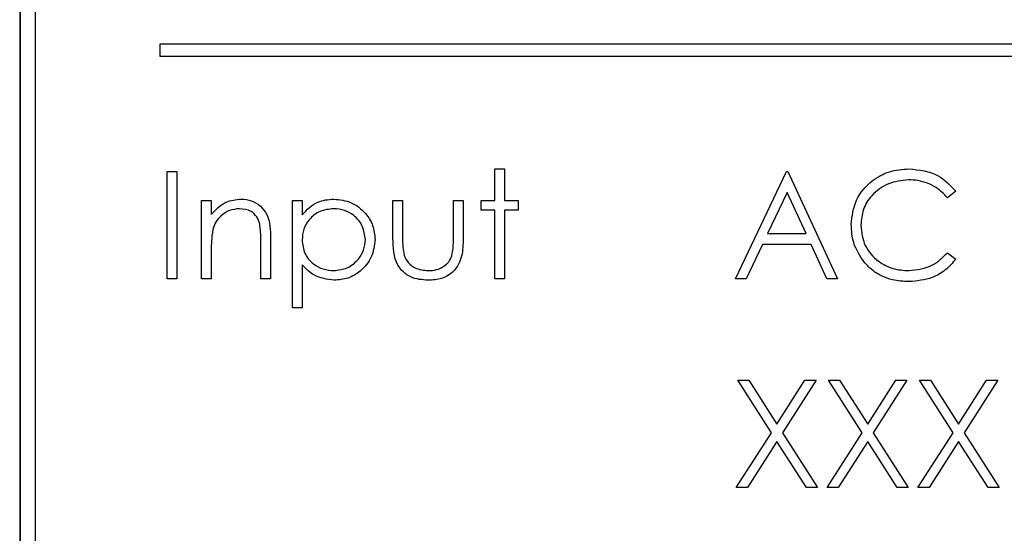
# Model space of a CAD drawing. Header units: millimetres. Extents: x 5 to 418, y 2 to 292.
# Tile 23 of 67: x 64.71 to 70.21, y 210.89 to 213.76. Entities that reach past the tile are written whole.
import ezdxf

# ---------------------------------------------------------------- set-up
doc = ezdxf.new("R2010")
doc.units = ezdxf.units.MM

msp = doc.modelspace()

# ---------------------------------------------------------------- linework, layer by layer
at = {"color": 7, "linetype": 'Continuous', "lineweight": 25}
for p, q in [((64.7058, 216.3897), (64.7058, 202.8897)), ((64.7081, 216.3897), (64.7081, 202.8897)), ((64.7915, 216.3087), (64.7915, 202.9753)), ((72.8227, 213.6209), (65.4893, 213.6209)), ((65.4893, 213.6209), (65.4893, 213.5542)), ((65.4893, 213.5542), (72.8227, 213.5542)), ((65.5305, 212.9091), (65.5844, 212.9091)), ((65.5305, 212.3091), (65.5305, 212.9091)), ((65.5844, 212.9091), (65.5844, 212.3091)), ((67.3613, 212.9245), (67.4151, 212.9245)), ((67.3613, 212.7476), (67.3613, 212.9245)), ((67.4151, 212.9245), (67.4151, 212.7476)), ((68.7074, 212.3091), (68.9921, 212.9091)), ((68.9921, 212.9091), (68.9997, 212.9091)), ((68.9997, 212.9091), (69.2767, 212.3091)), ((68.9953, 212.7922), (68.8866, 212.563)), ((69.1011, 212.563), (68.9953, 212.7922)), ((69.9382, 212.799), (69.8911, 212.763)), ((65.7228, 212.7476), (65.7767, 212.7476)), ((65.7228, 212.3091), (65.7228, 212.7476)), ((65.7767, 212.7476), (65.7767, 212.6685)), ((66.2305, 212.7476), (66.2844, 212.7476)), ((66.2305, 212.1476), (66.2305, 212.7476)), ((66.2844, 212.7476), (66.2844, 212.6665)), ((66.7921, 212.7476), (66.8459, 212.7476)), ((66.7921, 212.5381), (66.7921, 212.7476)), ((66.8459, 212.7476), (66.8459, 212.5442)), ((67.1305, 212.5442), (67.1305, 212.7476)), ((67.1305, 212.7476), (67.1844, 212.7476)), ((67.1844, 212.7476), (67.1844, 212.5341)), ((67.2844, 212.6938), (67.2844, 212.7476)), ((67.2844, 212.7476), (67.3613, 212.7476)), ((67.4151, 212.7476), (67.4921, 212.7476)), ((67.4921, 212.7476), (67.4921, 212.6938)), ((67.3613, 212.6938), (67.2844, 212.6938)), ((67.3613, 212.3091), (67.3613, 212.6938)), ((67.4921, 212.6938), (67.4151, 212.6938)), ((67.4151, 212.6938), (67.4151, 212.3091)), ((68.8866, 212.563), (69.1011, 212.563)), ((66.0536, 212.3091), (66.0536, 212.5154)), ((66.1074, 212.5331), (66.1074, 212.3091)), ((68.8574, 212.5015), (68.7662, 212.3091)), ((69.1294, 212.5015), (68.8574, 212.5015)), ((69.2181, 212.3091), (69.1294, 212.5015)), ((65.7767, 212.4677), (65.7767, 212.3091)), ((69.8911, 212.4553), (69.9382, 212.4196)), ((66.2844, 212.3886), (66.2844, 212.1476)), ((65.5844, 212.3091), (65.5305, 212.3091)), ((65.7767, 212.3091), (65.7228, 212.3091)), ((66.1074, 212.3091), (66.0536, 212.3091)), ((67.4151, 212.3091), (67.3613, 212.3091)), ((68.7662, 212.3091), (68.7074, 212.3091)), ((69.2767, 212.3091), (69.2181, 212.3091)), ((66.2844, 212.1476), (66.2305, 212.1476)), ((68.719, 211.7425), (68.7811, 211.7425)), ((68.9072, 211.4485), (68.719, 211.7425)), ((68.7811, 211.7425), (68.9382, 211.497)), ((68.9382, 211.497), (69.0953, 211.7425)), ((69.1574, 211.7425), (68.9693, 211.4485)), ((69.0953, 211.7425), (69.1574, 211.7425)), ((69.2267, 211.7425), (69.2888, 211.7425)), ((69.4149, 211.4485), (69.2267, 211.7425)), ((69.2888, 211.7425), (69.4459, 211.497)), ((69.4459, 211.497), (69.603, 211.7425)), ((69.6651, 211.7425), (69.477, 211.4485)), ((69.603, 211.7425), (69.6651, 211.7425)), ((69.7344, 211.7425), (69.7965, 211.7425)), ((69.9226, 211.4485), (69.7344, 211.7425)), ((69.7965, 211.7425), (69.9536, 211.497)), ((69.9536, 211.497), (70.1107, 211.7425)), ((70.1728, 211.7425), (69.9847, 211.4485)), ((70.1107, 211.7425), (70.1728, 211.7425)), ((68.7113, 211.1425), (68.9072, 211.4485)), ((68.9693, 211.4485), (69.1651, 211.1425)), ((69.219, 211.1425), (69.4149, 211.4485)), ((69.477, 211.4485), (69.6728, 211.1425)), ((69.7267, 211.1425), (69.9226, 211.4485)), ((69.9847, 211.4485), (70.1805, 211.1425)), ((68.9382, 211.3999), (68.7734, 211.1425)), ((69.103, 211.1425), (68.9382, 211.3999)), ((69.4459, 211.3999), (69.2811, 211.1425)), ((69.6107, 211.1425), (69.4459, 211.3999)), ((69.9536, 211.3999), (69.7888, 211.1425)), ((70.1184, 211.1425), (69.9536, 211.3999)), ((68.7734, 211.1425), (68.7113, 211.1425)), ((69.1651, 211.1425), (69.103, 211.1425)), ((69.2811, 211.1425), (69.219, 211.1425)), ((69.6728, 211.1425), (69.6107, 211.1425)), ((69.7888, 211.1425), (69.7267, 211.1425)), ((70.1805, 211.1425), (70.1184, 211.1425))]:
    msp.add_line(p, q, dxfattribs=at)
for points, knots in [([(69.3536, 212.6126), (69.3591, 212.6597), (69.37, 212.7537), (69.4588, 212.8567), (69.5656, 212.9163), (69.6395, 212.9218), (69.6764, 212.9245)], [0, 0, 0, 0, 0.279512, 0.55908, 0.779374, 1, 1, 1, 1]), ([(69.6764, 212.9245), (69.734, 212.9182), (69.837, 212.9068), (69.9073, 212.832), (69.9382, 212.799)], [0, 0, 0, 0, 0.5595165, 1, 1, 1, 1]), ([(69.6731, 212.863), (69.6347, 212.8586), (69.5581, 212.8498), (69.4688, 212.7847), (69.4156, 212.6991), (69.4102, 212.6387), (69.4074, 212.6085)], [0, 0, 0, 0, 0.2798558, 0.5595188, 0.7796855, 1, 1, 1, 1]), ([(69.8911, 212.763), (69.8715, 212.7834), (69.8392, 212.8171), (69.7806, 212.8455), (69.7278, 212.8606), (69.6913, 212.8622), (69.6731, 212.863)], [0, 0, 0, 0, 0.339327, 0.559466, 0.779727, 1, 1, 1, 1]), ([(65.7767, 212.6685), (65.8023, 212.6961), (65.848, 212.7454), (65.9143, 212.7523), (65.9435, 212.7553)], [0, 0, 0, 0, 0.559141, 1, 1, 1, 1]), ([(65.9435, 212.7553), (65.9632, 212.7536), (66.0025, 212.7501), (66.0541, 212.7186), (66.1064, 212.6485), (66.107, 212.5807), (66.1074, 212.5331)], [0, 0, 0, 0, 0.187021, 0.37389, 0.56061, 1, 1, 1, 1]), ([(66.2844, 212.6665), (66.3117, 212.6952), (66.3605, 212.7468), (66.4306, 212.7527), (66.4615, 212.7553)], [0, 0, 0, 0, 0.558418, 1, 1, 1, 1]), ([(66.4615, 212.7553), (66.4952, 212.7515), (66.5624, 212.7438), (66.6374, 212.6828), (66.6848, 212.6089), (66.6896, 212.556), (66.6921, 212.5296)], [0, 0, 0, 0, 0.279627, 0.559432, 0.779703, 1, 1, 1, 1]), ([(65.9341, 212.7015), (65.9151, 212.6995), (65.8771, 212.6955), (65.8325, 212.6647), (65.8, 212.6277), (65.79, 212.5995), (65.785, 212.5853)], [0, 0, 0, 0, 0.279553, 0.559373, 0.779703, 1, 1, 1, 1]), ([(66.0472, 212.6152), (66.0429, 212.6291), (66.0343, 212.657), (65.9953, 212.6953), (65.9573, 212.6991), (65.9341, 212.7015)], [0, 0, 0, 0, 0.2811923, 0.5613307, 1, 1, 1, 1]), ([(66.461, 212.7015), (66.4351, 212.6987), (66.3831, 212.6931), (66.3247, 212.6465), (66.2894, 212.5886), (66.2861, 212.5478), (66.2844, 212.5274)], [0, 0, 0, 0, 0.279747, 0.559315, 0.779515, 1, 1, 1, 1]), ([(66.6382, 212.529), (66.6346, 212.5546), (66.6275, 212.6058), (66.5801, 212.663), (66.5216, 212.6959), (66.4812, 212.6996), (66.461, 212.7015)], [0, 0, 0, 0, 0.279387, 0.559092, 0.779508, 1, 1, 1, 1]), ([(66.0536, 212.5154), (66.0537, 212.5341), (66.0539, 212.5675), (66.0493, 212.6006), (66.0472, 212.6152)], [0, 0, 0, 0, 0.560255, 1, 1, 1, 1]), ([(69.4297, 212.3987), (69.4049, 212.435), (69.3604, 212.5), (69.3557, 212.5782), (69.3536, 212.6126)], [0, 0, 0, 0, 0.559029, 1, 1, 1, 1]), ([(69.4074, 212.6085), (69.412, 212.5697), (69.4212, 212.4921), (69.4963, 212.4085), (69.5855, 212.3617), (69.6463, 212.3574), (69.6768, 212.3553)], [0, 0, 0, 0, 0.279434, 0.558921, 0.779283, 1, 1, 1, 1]), ([(65.785, 212.5853), (65.782, 212.5635), (65.7766, 212.5244), (65.7766, 212.485), (65.7767, 212.4677)], [0, 0, 0, 0, 0.559658, 1, 1, 1, 1]), ([(66.2844, 212.5274), (66.2872, 212.5015), (66.2929, 212.4497), (66.342, 212.3929), (66.4011, 212.3611), (66.4416, 212.3572), (66.4619, 212.3553)], [0, 0, 0, 0, 0.279654, 0.558875, 0.779455, 1, 1, 1, 1]), ([(66.4619, 212.3553), (66.4875, 212.3585), (66.5388, 212.3649), (66.5965, 212.4114), (66.6314, 212.4686), (66.6359, 212.5089), (66.6382, 212.529)], [0, 0, 0, 0, 0.279628, 0.559247, 0.779775, 1, 1, 1, 1]), ([(66.6921, 212.5296), (66.6881, 212.4958), (66.6803, 212.4283), (66.6176, 212.3541), (66.5427, 212.3083), (66.4897, 212.3037), (66.4632, 212.3015)], [0, 0, 0, 0, 0.2795398, 0.5592729, 0.7795593, 1, 1, 1, 1]), ([(66.9886, 212.3015), (66.9552, 212.3041), (66.8887, 212.3094), (66.7955, 212.3971), (66.7933, 212.4846), (66.7921, 212.5381)], [0, 0, 0, 0, 0.28097, 0.559785, 1, 1, 1, 1]), ([(66.8459, 212.5442), (66.8458, 212.5249), (66.8457, 212.4905), (66.8518, 212.4566), (66.8544, 212.4417)], [0, 0, 0, 0, 0.5603768, 1, 1, 1, 1]), ([(67.1844, 212.5341), (67.1839, 212.5014), (67.1829, 212.4363), (67.1407, 212.3507), (67.0656, 212.3063), (67.0143, 212.3031), (66.9886, 212.3015)], [0, 0, 0, 0, 0.281501, 0.559646, 0.779298, 1, 1, 1, 1]), ([(67.1216, 212.4374), (67.1249, 212.4572), (67.1308, 212.4926), (67.1306, 212.5284), (67.1305, 212.5442)], [0, 0, 0, 0, 0.559371, 1, 1, 1, 1]), ([(66.8544, 212.4417), (66.8611, 212.427), (66.8743, 212.3976), (66.9226, 212.3626), (66.9638, 212.358), (66.989, 212.3553)], [0, 0, 0, 0, 0.280117, 0.560544, 1, 1, 1, 1]), ([(66.989, 212.3553), (67.0046, 212.3562), (67.0358, 212.358), (67.0758, 212.3768), (67.1061, 212.404), (67.1164, 212.4263), (67.1216, 212.4374)], [0, 0, 0, 0, 0.28027, 0.560007, 0.780074, 1, 1, 1, 1]), ([(69.6768, 212.3553), (69.7232, 212.361), (69.8062, 212.3711), (69.8651, 212.4295), (69.8911, 212.4553)], [0, 0, 0, 0, 0.5587722, 1, 1, 1, 1]), ([(66.4632, 212.3015), (66.4242, 212.3067), (66.3543, 212.316), (66.3058, 212.3664), (66.2844, 212.3886)], [0, 0, 0, 0, 0.558466, 1, 1, 1, 1]), ([(69.6771, 212.2938), (69.6456, 212.2955), (69.5936, 212.2984), (69.5252, 212.3231), (69.4721, 212.3545), (69.4438, 212.384), (69.4297, 212.3987)], [0, 0, 0, 0, 0.3398376, 0.5599275, 0.7799589, 1, 1, 1, 1]), ([(69.9382, 212.4196), (69.9197, 212.3984), (69.8827, 212.356), (69.7937, 212.305), (69.7213, 212.298), (69.6771, 212.2938)], [0, 0, 0, 0, 0.28041, 0.560795, 1, 1, 1, 1])]:
    msp.add_open_spline(points, degree=3, knots=knots, dxfattribs=at)

doc.saveas('drawing.dxf')
